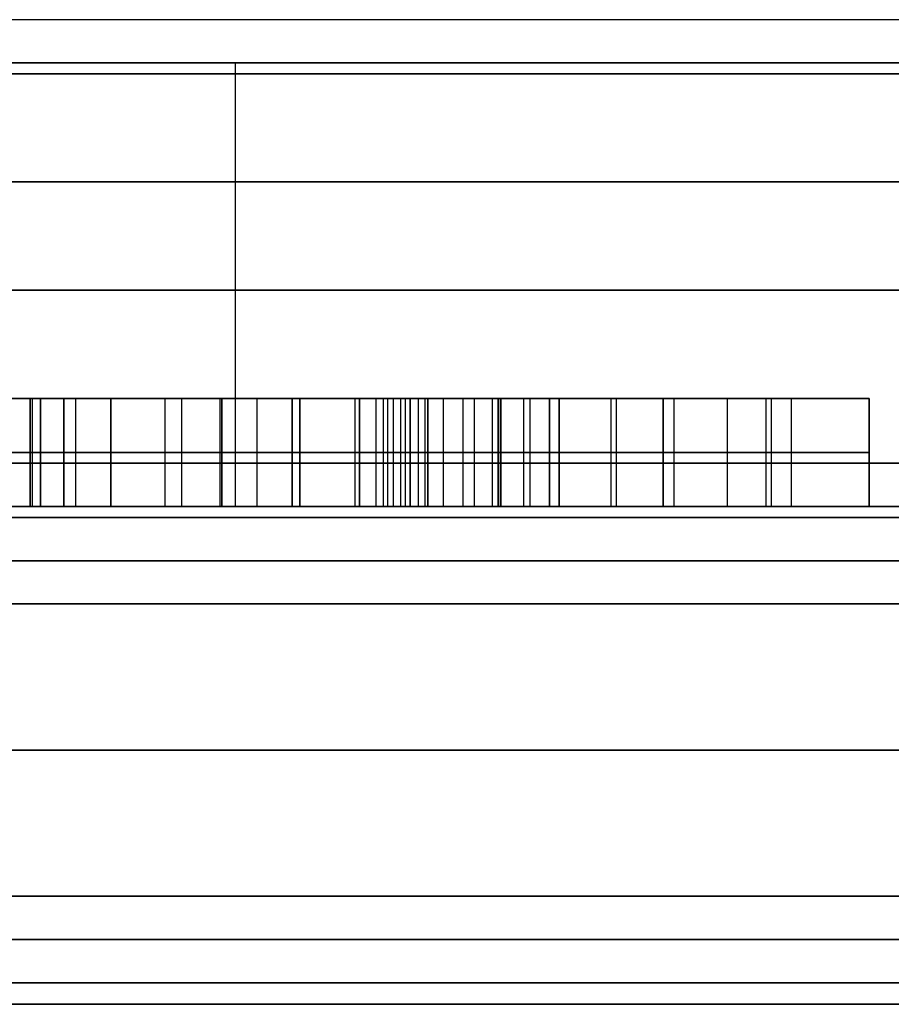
# Model space of a CAD drawing. Header units: centimetres. Extents: x -10 to 8.9, y -29.1 to -8.
# Tile 219 of 256: x -6.364 to -5.961, y -8.735 to -8.28. Entities that reach past the tile are written whole.
import ezdxf

# ---------------------------------------------------------------- set-up
doc = ezdxf.new("R2010")
doc.units = ezdxf.units.CM
doc.layers.add('Default', color=7, linetype='Continuous', true_color=0x000000)

msp = doc.modelspace()

# ---------------------------------------------------------------- linework, layer by layer
at = {"layer": 'Default'}
for p, q in [((-6.2647, -8.505, 2.72942), (-6.2647, -8.3, 2.72942)), ((-6.35957, -8.505, 5.6651), (-6.35957, -8.455, 5.6651)), ((-6.35482, -8.505, 1.38417), (-6.35482, -8.455, 1.38417)), ((-6.35482, -8.505, 1.26418), (-6.35482, -8.455, 1.26418)), ((-6.32223, -8.455, 1.30644), (-6.35482, -8.455, 1.30644)), ((-6.34396, -8.505, 5.5636), (-6.34396, -8.455, 5.5636)), ((-6.18391, -8.455, 5.5625), (-6.34396, -8.455, 5.5625)), ((-6.33853, -8.505, 1.39495), (-6.33853, -8.455, 1.39495)), ((-6.33853, -8.505, 1.2125), (-6.33853, -8.455, 1.2125)), ((-6.32223, -8.505, 1.30373), (-6.32223, -8.455, 1.30373)), ((-6.2972, -8.505, 5.64269), (-6.2972, -8.455, 5.64269)), ((-6.28939, -8.505, 5.58601), (-6.28939, -8.455, 5.58601)), ((-6.28939, -8.505, 5.5412), (-6.28939, -8.455, 5.5412)), ((-6.27174, -8.505, 5.6875), (-6.27174, -8.455, 5.6875)), ((-6.27174, -8.455, 5.5412), (-6.27174, -8.455, 5.58601)), ((-6.27174, -8.455, 5.64269), (-6.27174, -8.455, 5.6875)), ((-6.27098, -8.505, 1.30373), (-6.27098, -8.455, 1.30373)), ((-6.23839, -8.455, 1.30373), (-6.27098, -8.455, 1.30373)), ((-6.27098, -8.505, 1.44451), (-6.27098, -8.455, 1.44451)), ((-6.23839, -8.455, 1.44451), (-6.27098, -8.455, 1.44451)), ((-6.25468, -8.505, 1.39495), (-6.25468, -8.455, 1.39495)), ((-6.25468, -8.505, 1.2125), (-6.25468, -8.455, 1.2125)), ((-6.25468, -8.455, 1.2125), (-6.25468, -8.455, 1.39495)), ((-6.25468, -8.505, 1.4625), (-6.25468, -8.455, 1.4625)), ((-6.25468, -8.505, 1.42652), (-6.25468, -8.455, 1.42652)), ((-6.25468, -8.455, 1.42652), (-6.25468, -8.455, 1.4625)), ((-6.23839, -8.505, 1.30373), (-6.23839, -8.455, 1.30373)), ((-6.23839, -8.505, 1.44451), (-6.23839, -8.455, 1.44451)), ((-6.23483, -8.505, 5.61435), (-6.23483, -8.455, 5.61435)), ((-6.23483, -8.505, 5.48935), (-6.23483, -8.455, 5.48935)), ((-6.20937, -8.505, 5.4375), (-6.20937, -8.455, 5.4375)), ((-6.20733, -8.505, 1.44858), (-6.20733, -8.455, 1.44858)), ((-6.20733, -8.505, 1.38086), (-6.20733, -8.455, 1.38086)), ((-6.19155, -8.505, 1.39495), (-6.19155, -8.455, 1.39495)), ((-6.19155, -8.505, 1.36678), (-6.19155, -8.455, 1.36678)), ((-6.18391, -8.505, 5.5625), (-6.18391, -8.455, 5.5625)), ((-6.17576, -8.505, 1.39835), (-6.17576, -8.455, 1.39835)), ((-6.17576, -8.505, 1.28964), (-6.17576, -8.455, 1.28964)), ((-6.14318, -8.455, 1.33869), (-6.17576, -8.455, 1.33869)), ((-6.16337, -8.455, 1.2125), (-6.16337, -8.455, 1.45956)), ((-6.15947, -8.505, 1.2125), (-6.15947, -8.455, 1.2125)), ((-6.14318, -8.505, 1.28964), (-6.14318, -8.455, 1.28964)), ((-6.14309, -8.505, 1.40259), (-6.14309, -8.455, 1.40259)), ((-6.14199, -8.505, 5.50861), (-6.14199, -8.455, 5.50861)), ((-6.1313, -8.505, 1.39495), (-6.1313, -8.455, 1.39495)), ((-6.1313, -8.505, 1.36678), (-6.1313, -8.455, 1.36678)), ((-6.1285, -8.505, 5.52762), (-6.1285, -8.455, 5.52762)), ((-6.1285, -8.505, 5.4896), (-6.1285, -8.455, 5.4896)), ((-6.11942, -8.505, 1.38086), (-6.11942, -8.455, 1.38086)), ((-6.115, -8.505, 5.60332), (-6.115, -8.455, 5.60332)), ((-6.115, -8.505, 5.46355), (-6.115, -8.455, 5.46355)), ((-6.06697, -8.455, 5.55826), (-6.115, -8.455, 5.55826)), ((-6.09099, -8.505, 5.4375), (-6.09099, -8.455, 5.4375)), ((-6.08853, -8.505, 5.67901), (-6.08853, -8.455, 5.67901)), ((-6.06697, -8.505, 5.46355), (-6.06697, -8.455, 5.46355)), ((-6.06697, -8.505, 5.57845), (-6.06697, -8.455, 5.57845)), ((-6.05687, -8.455, 5.4896), (-6.05687, -8.455, 5.52762)), ((-6.05687, -8.455, 5.612), (-6.05687, -8.455, 5.67062)), ((-6.03727, -8.505, 5.52762), (-6.03727, -8.455, 5.52762)), ((-6.03727, -8.505, 5.57845), (-6.03727, -8.455, 5.57845)), ((-5.98761, -8.455, 5.55826), (-6.02547, -8.455, 5.55826)), ((-6.01937, -8.505, 5.4896), (-6.01937, -8.455, 5.4896)), ((-6.0169, -8.505, 5.60578), (-6.0169, -8.455, 5.60578)), ((-5.97176, -8.505, 5.51107), (-5.97176, -8.455, 5.51107)), ((-6.35957, -8.48, 5.6875), (-6.18391, -8.48, 5.6875)), ((-6.35957, -8.48, 5.64269), (-6.35957, -8.48, 5.6875)), ((-6.23483, -8.48, 5.64269), (-6.35957, -8.48, 5.64269)), ((-6.35482, -8.48, 1.39495), (-6.32223, -8.48, 1.39495)), ((-6.35482, -8.48, 1.3734), (-6.35482, -8.48, 1.39495)), ((-6.35482, -8.48, 1.2125), (-6.35482, -8.48, 1.31586)), ((-6.32223, -8.48, 1.2125), (-6.35482, -8.48, 1.2125)), ((-6.34396, -8.48, 5.58601), (-6.23483, -8.48, 5.58601)), ((-6.34396, -8.48, 5.5412), (-6.34396, -8.48, 5.58601)), ((-6.23483, -8.48, 5.5412), (-6.34396, -8.48, 5.5412)), ((-6.32223, -8.48, 1.39495), (-6.32223, -8.48, 1.2125)), ((-6.27098, -8.48, 1.39495), (-6.23839, -8.48, 1.39495)), ((-6.27098, -8.48, 1.2125), (-6.27098, -8.48, 1.39495)), ((-6.23839, -8.48, 1.2125), (-6.27098, -8.48, 1.2125)), ((-6.27098, -8.48, 1.4625), (-6.23839, -8.48, 1.4625)), ((-6.27098, -8.48, 1.42652), (-6.27098, -8.48, 1.4625)), ((-6.23839, -8.48, 1.42652), (-6.27098, -8.48, 1.42652)), ((-6.23839, -8.48, 1.39495), (-6.23839, -8.48, 1.2125)), ((-6.23839, -8.48, 1.4625), (-6.23839, -8.48, 1.42652)), ((-6.23483, -8.48, 5.58601), (-6.23483, -8.48, 5.64269)), ((-6.23483, -8.48, 5.4375), (-6.23483, -8.48, 5.5412)), ((-6.18391, -8.48, 5.4375), (-6.23483, -8.48, 5.4375)), ((-6.20733, -8.48, 1.4345), (-6.20733, -8.48, 1.46267)), ((-6.20733, -8.48, 1.39495), (-6.17576, -8.48, 1.39495)), ((-6.20733, -8.48, 1.36678), (-6.20733, -8.48, 1.39495)), ((-6.17576, -8.48, 1.36678), (-6.20733, -8.48, 1.36678)), ((-6.18391, -8.48, 5.6875), (-6.18391, -8.48, 5.4375)), ((-6.17576, -8.48, 1.39495), (-6.17576, -8.48, 1.40174)), ((-6.17576, -8.48, 1.2125), (-6.17576, -8.48, 1.36678)), ((-6.14318, -8.48, 1.2125), (-6.17576, -8.48, 1.2125)), ((-6.14318, -8.48, 1.39495), (-6.11942, -8.48, 1.39495)), ((-6.14301, -8.48, 1.41023), (-6.14318, -8.48, 1.39495)), ((-6.14318, -8.48, 1.36678), (-6.14318, -8.48, 1.2125)), ((-6.11942, -8.48, 1.36678), (-6.14318, -8.48, 1.36678)), ((-6.14199, -8.48, 5.52762), (-6.115, -8.48, 5.52762)), ((-6.14199, -8.48, 5.4896), (-6.14199, -8.48, 5.52762)), ((-6.115, -8.48, 5.4896), (-6.14199, -8.48, 5.4896)), ((-6.11942, -8.48, 1.39495), (-6.11942, -8.48, 1.36678)), ((-6.115, -8.48, 5.67901), (-6.06205, -8.48, 5.67901)), ((-6.115, -8.48, 5.52762), (-6.115, -8.48, 5.67901)), ((-6.115, -8.48, 5.4375), (-6.115, -8.48, 5.4896)), ((-6.06697, -8.48, 5.4375), (-6.115, -8.48, 5.4375)), ((-6.06697, -8.48, 5.4896), (-6.06697, -8.48, 5.4375)), ((-5.97176, -8.48, 5.4896), (-6.06697, -8.48, 5.4896)), ((-6.06697, -8.48, 5.62929), (-6.06697, -8.48, 5.52762)), ((-6.06697, -8.48, 5.52762), (-6.00757, -8.48, 5.52762)), ((-6.00757, -8.48, 5.52762), (-6.06697, -8.48, 5.62929)), ((-6.06205, -8.48, 5.67901), (-5.97176, -8.48, 5.53254)), ((-5.97176, -8.48, 5.53254), (-5.97176, -8.48, 5.4896)), ((-6.03727, -8.505, 5.57845), (-6.06697, -8.505, 5.57845)), ((-6.03727, -8.505, 5.52762), (-6.03727, -8.505, 5.57845))]:
    msp.add_line(p, q, dxfattribs=at)
at = {"layer": 'Default', "extrusion": (0, 1, 0)}
for centre, radius, start, end in [((6.55, 3.45, -8.28), 0.755, 180, 270), ((6.55, 3.45, -8.3), 0.775, 90, 270), ((6.55, 3.45, -8.305), 1, 90, 270), ((6.55, 3.45, -8.355), 3.475, 180, 0), ((6.55, 3.45, -8.355), 3.475, 0, 180), ((6.55, 3.45, -8.405), 0.775, 90, 270), ((6.55, 3.45, -8.485), 3.225, 0, 180), ((6.55, 3.45, -8.485), 3.225, 180, 0), ((6.55, 3.45, -8.485), 1, 90, 270), ((6.55, 3.45, -8.505), 3.205, 180, 0), ((6.55, 3.45, -8.505), 3.205, 0, 180), ((6.55, 3.45, -8.505), 3.205, 180, 0), ((6.55, 3.45, -8.51), 0.775, 201.6, 0), ((6.55, 3.45, -8.51), 0.775, 0, 180), ((6.55, 3.45, -8.53), 0.755, 180, 0), ((6.55, 3.45, -8.53), 0.755, 0, 180), ((6.55, 3.45, -8.685), 3.475, 0, 180), ((6.55, 3.45, -8.685), 3.475, 180, 0), ((6.55, 3.45, -8.685), 0.65, 180, 0), ((6.55, 3.45, -8.685), 0.65, 0, 180), ((6.55, 3.45, -8.705), 3.455, 0, 180), ((6.55, 3.45, -8.705), 3.455, 180, 0), ((6.55, 3.45, -8.705), 0.68, 360, 180), ((6.55, 3.45, -8.705), 0.68, 180, 360), ((6.55, 3.45, -8.735), 0.65, 0, 180), ((6.55, 3.45, -8.735), 0.65, 180, 0)]:
    msp.add_arc(centre, radius, start, end, dxfattribs=at)
at = {"layer": 'Default', "extrusion": (0, -1, 0)}
for centre, radius, start, end in [((-6.55, 3.45, 8.505), 1.02, 270, 90), ((-6.55, 3.45, 8.505), 0.775, 270, 338.4), ((-6.55, 3.45, 8.53), 0.67, 180, 0), ((-6.55, 3.45, 8.53), 0.67, 0, 180), ((-6.55, 3.45, 8.55), 0.65, 180, 0), ((-6.55, 3.45, 8.55), 0.65, 0, 180), ((-6.55, 3.45, 8.6175), 0.65, 180, 0), ((-6.55, 3.45, 8.6175), 0.65, 0, 180), ((-6.55, 3.45, 8.705), 0.67, 0, 180), ((-6.55, 3.45, 8.705), 0.67, 180, 0), ((-6.55, 3.45, 8.705), 0.67, 180, 360), ((-6.55, 3.45, 8.705), 0.87998, 270, 90)]:
    msp.add_arc(centre, radius, start, end, dxfattribs=at)
at = {"layer": 'Default'}
for points, degree in [([(-6.35482, -8.455, 1.3734), (-6.3723, -8.455, 1.39139), (-6.38995, -8.455, 1.40038), (-6.40794, -8.455, 1.40038)], 3), ([(-6.36926, -8.455, 1.35726), (-6.36811, -8.455, 1.35597), (-6.36595, -8.455, 1.3533), (-6.36314, -8.455, 1.34908), (-6.36074, -8.455, 1.34462), (-6.35871, -8.455, 1.33982), (-6.35706, -8.455, 1.33461), (-6.35581, -8.455, 1.32896), (-6.35501, -8.455, 1.32277), (-6.35482, -8.455, 1.31823), (-6.35482, -8.455, 1.31586)], 3), ([(-6.35957, -8.455, 5.6875), (-6.35957, -8.48, 5.6875), (-6.35957, -8.505, 5.6875)], 2), ([(-6.18391, -8.455, 5.6875), (-6.27174, -8.455, 5.6875), (-6.35957, -8.455, 5.6875)], 2), ([(-6.35957, -8.455, 5.64269), (-6.35957, -8.48, 5.64269), (-6.35957, -8.505, 5.64269)], 2), ([(-6.35957, -8.455, 5.6875), (-6.35957, -8.455, 5.6651), (-6.35957, -8.455, 5.64269)], 2), ([(-6.35957, -8.455, 5.64269), (-6.2972, -8.455, 5.64269), (-6.23483, -8.455, 5.64269)], 2), ([(-6.35842, -8.505, 1.33876), (-6.35842, -8.48, 1.33876), (-6.35842, -8.455, 1.33876)], 2), ([(-6.35482, -8.455, 1.39495), (-6.35482, -8.48, 1.39495), (-6.35482, -8.505, 1.39495)], 2), ([(-6.32223, -8.455, 1.39495), (-6.33853, -8.455, 1.39495), (-6.35482, -8.455, 1.39495)], 2), ([(-6.35482, -8.455, 1.3734), (-6.35482, -8.48, 1.3734), (-6.35482, -8.505, 1.3734)], 2), ([(-6.35482, -8.455, 1.39495), (-6.35482, -8.455, 1.38417), (-6.35482, -8.455, 1.3734)], 2), ([(-6.35482, -8.455, 1.31586), (-6.35482, -8.48, 1.31586), (-6.35482, -8.505, 1.31586)], 2), ([(-6.35482, -8.455, 1.2125), (-6.35482, -8.48, 1.2125), (-6.35482, -8.505, 1.2125)], 2), ([(-6.35482, -8.455, 1.31586), (-6.35482, -8.455, 1.26418), (-6.35482, -8.455, 1.2125)], 2), ([(-6.35482, -8.455, 1.2125), (-6.33853, -8.455, 1.2125), (-6.32223, -8.455, 1.2125)], 2), ([(-6.34396, -8.455, 5.58601), (-6.34396, -8.48, 5.58601), (-6.34396, -8.505, 5.58601)], 2), ([(-6.23483, -8.455, 5.58601), (-6.28939, -8.455, 5.58601), (-6.34396, -8.455, 5.58601)], 2), ([(-6.34396, -8.455, 5.5412), (-6.34396, -8.48, 5.5412), (-6.34396, -8.505, 5.5412)], 2), ([(-6.34396, -8.455, 5.58601), (-6.34396, -8.455, 5.5636), (-6.34396, -8.455, 5.5412)], 2), ([(-6.34396, -8.455, 5.5412), (-6.28939, -8.455, 5.5412), (-6.23483, -8.455, 5.5412)], 2), ([(-6.32223, -8.455, 1.39495), (-6.32223, -8.48, 1.39495), (-6.32223, -8.505, 1.39495)], 2), ([(-6.32223, -8.455, 1.2125), (-6.32223, -8.455, 1.30373), (-6.32223, -8.455, 1.39495)], 2), ([(-6.32223, -8.505, 1.2125), (-6.32223, -8.48, 1.2125), (-6.32223, -8.455, 1.2125)], 2), ([(-6.27098, -8.455, 1.39495), (-6.27098, -8.48, 1.39495), (-6.27098, -8.505, 1.39495)], 2), ([(-6.23839, -8.455, 1.39495), (-6.25468, -8.455, 1.39495), (-6.27098, -8.455, 1.39495)], 2), ([(-6.27098, -8.455, 1.2125), (-6.27098, -8.48, 1.2125), (-6.27098, -8.505, 1.2125)], 2), ([(-6.27098, -8.455, 1.39495), (-6.27098, -8.455, 1.30373), (-6.27098, -8.455, 1.2125)], 2), ([(-6.27098, -8.455, 1.2125), (-6.25468, -8.455, 1.2125), (-6.23839, -8.455, 1.2125)], 2), ([(-6.27098, -8.455, 1.4625), (-6.27098, -8.48, 1.4625), (-6.27098, -8.505, 1.4625)], 2), ([(-6.23839, -8.455, 1.4625), (-6.25468, -8.455, 1.4625), (-6.27098, -8.455, 1.4625)], 2), ([(-6.27098, -8.455, 1.42652), (-6.27098, -8.48, 1.42652), (-6.27098, -8.505, 1.42652)], 2), ([(-6.27098, -8.455, 1.4625), (-6.27098, -8.455, 1.44451), (-6.27098, -8.455, 1.42652)], 2), ([(-6.27098, -8.455, 1.42652), (-6.25468, -8.455, 1.42652), (-6.23839, -8.455, 1.42652)], 2), ([(-6.23839, -8.455, 1.39495), (-6.23839, -8.48, 1.39495), (-6.23839, -8.505, 1.39495)], 2), ([(-6.23839, -8.455, 1.2125), (-6.23839, -8.455, 1.30373), (-6.23839, -8.455, 1.39495)], 2), ([(-6.23839, -8.505, 1.2125), (-6.23839, -8.48, 1.2125), (-6.23839, -8.455, 1.2125)], 2), ([(-6.23839, -8.455, 1.4625), (-6.23839, -8.48, 1.4625), (-6.23839, -8.505, 1.4625)], 2), ([(-6.23839, -8.455, 1.42652), (-6.23839, -8.455, 1.44451), (-6.23839, -8.455, 1.4625)], 2), ([(-6.23839, -8.505, 1.42652), (-6.23839, -8.48, 1.42652), (-6.23839, -8.455, 1.42652)], 2), ([(-6.23483, -8.455, 5.64269), (-6.23483, -8.48, 5.64269), (-6.23483, -8.505, 5.64269)], 2), ([(-6.23483, -8.455, 5.58601), (-6.23483, -8.48, 5.58601), (-6.23483, -8.505, 5.58601)], 2), ([(-6.23483, -8.455, 5.64269), (-6.23483, -8.455, 5.61435), (-6.23483, -8.455, 5.58601)], 2), ([(-6.23483, -8.455, 5.5412), (-6.23483, -8.48, 5.5412), (-6.23483, -8.505, 5.5412)], 2), ([(-6.23483, -8.455, 5.4375), (-6.23483, -8.48, 5.4375), (-6.23483, -8.505, 5.4375)], 2), ([(-6.23483, -8.455, 5.5412), (-6.23483, -8.455, 5.48935), (-6.23483, -8.455, 5.4375)], 2), ([(-6.23483, -8.455, 5.4375), (-6.20937, -8.455, 5.4375), (-6.18391, -8.455, 5.4375)], 2), ([(-6.20733, -8.455, 1.46267), (-6.20733, -8.48, 1.46267), (-6.20733, -8.505, 1.46267)], 2), ([(-6.18832, -8.455, 1.46488), (-6.19274, -8.455, 1.46488), (-6.19919, -8.455, 1.46403), (-6.20733, -8.455, 1.46267)], 3), ([(-6.20733, -8.455, 1.4345), (-6.20733, -8.48, 1.4345), (-6.20733, -8.505, 1.4345)], 2), ([(-6.20733, -8.455, 1.46267), (-6.20733, -8.455, 1.44858), (-6.20733, -8.455, 1.4345)], 2), ([(-6.20733, -8.455, 1.39495), (-6.20733, -8.48, 1.39495), (-6.20733, -8.505, 1.39495)], 2), ([(-6.17576, -8.455, 1.39495), (-6.19155, -8.455, 1.39495), (-6.20733, -8.455, 1.39495)], 2), ([(-6.20733, -8.455, 1.36678), (-6.20733, -8.48, 1.36678), (-6.20733, -8.505, 1.36678)], 2), ([(-6.20733, -8.455, 1.39495), (-6.20733, -8.455, 1.38086), (-6.20733, -8.455, 1.36678)], 2), ([(-6.20733, -8.455, 1.36678), (-6.19155, -8.455, 1.36678), (-6.17576, -8.455, 1.36678)], 2), ([(-6.20733, -8.455, 1.4345), (-6.20627, -8.455, 1.43475), (-6.20423, -8.455, 1.43523), (-6.20143, -8.455, 1.43584), (-6.19886, -8.455, 1.43631), (-6.19652, -8.455, 1.43662), (-6.1951, -8.455, 1.4367), (-6.19443, -8.455, 1.4367)], 3), ([(-6.19969, -8.505, 1.43615), (-6.19969, -8.48, 1.43615), (-6.19969, -8.455, 1.43615)], 2), ([(-6.1962, -8.505, 1.46431), (-6.1962, -8.48, 1.46431), (-6.1962, -8.455, 1.46431)], 2), ([(-6.19443, -8.455, 1.4367), (-6.19443, -8.48, 1.4367), (-6.19443, -8.505, 1.4367)], 2), ([(-6.19443, -8.455, 1.4367), (-6.19352, -8.455, 1.4367), (-6.19178, -8.455, 1.43661), (-6.18949, -8.455, 1.43624), (-6.18749, -8.455, 1.43568), (-6.18569, -8.455, 1.43493), (-6.18409, -8.455, 1.43401), (-6.18266, -8.455, 1.43292), (-6.18135, -8.455, 1.43164), (-6.18055, -8.455, 1.43063), (-6.18018, -8.455, 1.43008)], 3), ([(-6.18832, -8.455, 1.46488), (-6.18832, -8.48, 1.46488), (-6.18832, -8.505, 1.46488)], 2), ([(-6.15438, -8.455, 1.45283), (-6.16202, -8.455, 1.4608), (-6.17339, -8.455, 1.46488), (-6.18832, -8.455, 1.46488)], 3), ([(-6.186, -8.505, 1.43503), (-6.186, -8.48, 1.43503), (-6.186, -8.455, 1.43503)], 2), ([(-6.18391, -8.455, 5.6875), (-6.18391, -8.48, 5.6875), (-6.18391, -8.505, 5.6875)], 2), ([(-6.18391, -8.455, 5.4375), (-6.18391, -8.455, 5.5625), (-6.18391, -8.455, 5.6875)], 2), ([(-6.18391, -8.505, 5.4375), (-6.18391, -8.48, 5.4375), (-6.18391, -8.455, 5.4375)], 2), ([(-6.18018, -8.455, 1.43008), (-6.18018, -8.48, 1.43008), (-6.18018, -8.505, 1.43008)], 2), ([(-6.18018, -8.455, 1.43008), (-6.17989, -8.455, 1.42967), (-6.17938, -8.455, 1.42881), (-6.17874, -8.455, 1.4274), (-6.17822, -8.455, 1.42594), (-6.17779, -8.455, 1.42445), (-6.17743, -8.455, 1.42297), (-6.17711, -8.455, 1.42141), (-6.17682, -8.455, 1.4197), (-6.17655, -8.455, 1.41775), (-6.17632, -8.455, 1.41561), (-6.17612, -8.455, 1.41328), (-6.17597, -8.455, 1.41076), (-6.17585, -8.455, 1.40802), (-6.17578, -8.455, 1.40504), (-6.17576, -8.455, 1.40287), (-6.17576, -8.455, 1.40174)], 3), ([(-6.1769, -8.505, 1.42013), (-6.1769, -8.48, 1.42013), (-6.1769, -8.455, 1.42013)], 2), ([(-6.17576, -8.455, 1.40174), (-6.17576, -8.48, 1.40174), (-6.17576, -8.505, 1.40174)], 2), ([(-6.17576, -8.455, 1.39495), (-6.17576, -8.48, 1.39495), (-6.17576, -8.505, 1.39495)], 2), ([(-6.17576, -8.455, 1.40174), (-6.17576, -8.455, 1.39835), (-6.17576, -8.455, 1.39495)], 2), ([(-6.17576, -8.455, 1.36678), (-6.17576, -8.48, 1.36678), (-6.17576, -8.505, 1.36678)], 2), ([(-6.17576, -8.455, 1.2125), (-6.17576, -8.48, 1.2125), (-6.17576, -8.505, 1.2125)], 2), ([(-6.17576, -8.455, 1.36678), (-6.17576, -8.455, 1.28964), (-6.17576, -8.455, 1.2125)], 2), ([(-6.17576, -8.455, 1.2125), (-6.15947, -8.455, 1.2125), (-6.14318, -8.455, 1.2125)], 2), ([(-6.16854, -8.505, 1.46182), (-6.16854, -8.48, 1.46182), (-6.16854, -8.455, 1.46182)], 2), ([(-6.15438, -8.455, 1.45283), (-6.15438, -8.48, 1.45283), (-6.15438, -8.505, 1.45283)], 2), ([(-6.14301, -8.455, 1.41023), (-6.14278, -8.455, 1.43059), (-6.14674, -8.455, 1.44485), (-6.15438, -8.455, 1.45283)], 3), ([(-6.1458, -8.505, 1.43637), (-6.1458, -8.48, 1.43637), (-6.1458, -8.455, 1.43637)], 2), ([(-6.14318, -8.455, 1.39495), (-6.14318, -8.48, 1.39495), (-6.14318, -8.505, 1.39495)], 2), ([(-6.11942, -8.455, 1.39495), (-6.1313, -8.455, 1.39495), (-6.14318, -8.455, 1.39495)], 2), ([(-6.14318, -8.455, 1.39495), (-6.14309, -8.455, 1.40259), (-6.14301, -8.455, 1.41023)], 2), ([(-6.14318, -8.455, 1.2125), (-6.14318, -8.48, 1.2125), (-6.14318, -8.505, 1.2125)], 2), ([(-6.14318, -8.455, 1.36678), (-6.14318, -8.48, 1.36678), (-6.14318, -8.505, 1.36678)], 2), ([(-6.14318, -8.455, 1.2125), (-6.14318, -8.455, 1.28964), (-6.14318, -8.455, 1.36678)], 2), ([(-6.14318, -8.455, 1.36678), (-6.1313, -8.455, 1.36678), (-6.11942, -8.455, 1.36678)], 2), ([(-6.14301, -8.455, 1.41023), (-6.14301, -8.48, 1.41023), (-6.14301, -8.505, 1.41023)], 2), ([(-6.14199, -8.455, 5.52762), (-6.14199, -8.48, 5.52762), (-6.14199, -8.505, 5.52762)], 2), ([(-6.115, -8.455, 5.52762), (-6.1285, -8.455, 5.52762), (-6.14199, -8.455, 5.52762)], 2), ([(-6.14199, -8.455, 5.4896), (-6.14199, -8.48, 5.4896), (-6.14199, -8.505, 5.4896)], 2), ([(-6.14199, -8.455, 5.52762), (-6.14199, -8.455, 5.50861), (-6.14199, -8.455, 5.4896)], 2), ([(-6.14199, -8.455, 5.4896), (-6.1285, -8.455, 5.4896), (-6.115, -8.455, 5.4896)], 2), ([(-6.11942, -8.455, 1.39495), (-6.11942, -8.48, 1.39495), (-6.11942, -8.505, 1.39495)], 2), ([(-6.11942, -8.455, 1.36678), (-6.11942, -8.455, 1.38086), (-6.11942, -8.455, 1.39495)], 2), ([(-6.11942, -8.505, 1.36678), (-6.11942, -8.48, 1.36678), (-6.11942, -8.455, 1.36678)], 2), ([(-6.115, -8.455, 5.67901), (-6.115, -8.48, 5.67901), (-6.115, -8.505, 5.67901)], 2), ([(-6.06205, -8.455, 5.67901), (-6.08853, -8.455, 5.67901), (-6.115, -8.455, 5.67901)], 2), ([(-6.115, -8.455, 5.52762), (-6.115, -8.48, 5.52762), (-6.115, -8.505, 5.52762)], 2), ([(-6.115, -8.455, 5.67901), (-6.115, -8.455, 5.60332), (-6.115, -8.455, 5.52762)], 2), ([(-6.115, -8.455, 5.4896), (-6.115, -8.48, 5.4896), (-6.115, -8.505, 5.4896)], 2), ([(-6.115, -8.455, 5.4375), (-6.115, -8.48, 5.4375), (-6.115, -8.505, 5.4375)], 2), ([(-6.115, -8.455, 5.4896), (-6.115, -8.455, 5.46355), (-6.115, -8.455, 5.4375)], 2), ([(-6.115, -8.455, 5.4375), (-6.09099, -8.455, 5.4375), (-6.06697, -8.455, 5.4375)], 2), ([(-6.06697, -8.455, 5.4375), (-6.06697, -8.48, 5.4375), (-6.06697, -8.505, 5.4375)], 2), ([(-6.06697, -8.455, 5.4896), (-6.06697, -8.48, 5.4896), (-6.06697, -8.505, 5.4896)], 2), ([(-6.06697, -8.455, 5.4375), (-6.06697, -8.455, 5.46355), (-6.06697, -8.455, 5.4896)], 2), ([(-6.06697, -8.455, 5.4896), (-6.01937, -8.455, 5.4896), (-5.97176, -8.455, 5.4896)], 2), ([(-6.06697, -8.455, 5.62929), (-6.06697, -8.455, 5.57845), (-6.06697, -8.455, 5.52762)], 2), ([(-6.06697, -8.455, 5.52762), (-6.03727, -8.455, 5.52762), (-6.00757, -8.455, 5.52762)], 2), ([(-6.06697, -8.455, 5.62929), (-6.06697, -8.48, 5.62929), (-6.06697, -8.505, 5.62929)], 2), ([(-6.06697, -8.505, 5.52762), (-6.06697, -8.48, 5.52762), (-6.06697, -8.455, 5.52762)], 2), ([(-6.00757, -8.455, 5.52762), (-6.03727, -8.455, 5.57845), (-6.06697, -8.455, 5.62929)], 2), ([(-6.06205, -8.455, 5.67901), (-6.06205, -8.48, 5.67901), (-6.06205, -8.505, 5.67901)], 2), ([(-5.97176, -8.455, 5.53254), (-6.0169, -8.455, 5.60578), (-6.06205, -8.455, 5.67901)], 2), ([(-6.00757, -8.505, 5.52762), (-6.00757, -8.48, 5.52762), (-6.00757, -8.455, 5.52762)], 2), ([(-5.97176, -8.455, 5.53254), (-5.97176, -8.48, 5.53254), (-5.97176, -8.505, 5.53254)], 2), ([(-5.97176, -8.455, 5.4896), (-5.97176, -8.455, 5.51107), (-5.97176, -8.455, 5.53254)], 2), ([(-5.97176, -8.505, 5.4896), (-5.97176, -8.48, 5.4896), (-5.97176, -8.455, 5.4896)], 2), ([(-6.40794, -8.48, 1.40038), (-6.38995, -8.48, 1.40038), (-6.3723, -8.48, 1.39139), (-6.35482, -8.48, 1.3734)], 3), ([(-6.35482, -8.48, 1.31586), (-6.35482, -8.48, 1.33249), (-6.35957, -8.48, 1.34641), (-6.36926, -8.48, 1.35726)], 3), ([(-6.20733, -8.48, 1.46267), (-6.19919, -8.48, 1.46403), (-6.19274, -8.48, 1.46488), (-6.18832, -8.48, 1.46488)], 3), ([(-6.19443, -8.48, 1.4367), (-6.19749, -8.48, 1.4367), (-6.20173, -8.48, 1.43585), (-6.20733, -8.48, 1.4345)], 3), ([(-6.18018, -8.48, 1.43008), (-6.18323, -8.48, 1.4345), (-6.18798, -8.48, 1.4367), (-6.19443, -8.48, 1.4367)], 3), ([(-6.18832, -8.48, 1.46488), (-6.17339, -8.48, 1.46488), (-6.16202, -8.48, 1.4608), (-6.15438, -8.48, 1.45283)], 3), ([(-6.17576, -8.48, 1.40174), (-6.17576, -8.48, 1.41617), (-6.17712, -8.48, 1.42567), (-6.18018, -8.48, 1.43008)], 3), ([(-6.15438, -8.48, 1.45283), (-6.14674, -8.48, 1.44485), (-6.14278, -8.48, 1.43059), (-6.14301, -8.48, 1.41023)], 3), ([(-6.35482, -8.505, 1.3734), (-6.3723, -8.505, 1.39139), (-6.38995, -8.505, 1.40038), (-6.40794, -8.505, 1.40038)], 3), ([(-6.36926, -8.505, 1.35726), (-6.35957, -8.505, 1.34641), (-6.35482, -8.505, 1.33249), (-6.35482, -8.505, 1.31586)], 3), ([(-6.35957, -8.505, 5.64269), (-6.2972, -8.505, 5.64269), (-6.23483, -8.505, 5.64269)], 2), ([(-6.35957, -8.505, 5.6875), (-6.35957, -8.505, 5.6651), (-6.35957, -8.505, 5.64269)], 2), ([(-6.18391, -8.505, 5.6875), (-6.27174, -8.505, 5.6875), (-6.35957, -8.505, 5.6875)], 2), ([(-6.35482, -8.505, 1.2125), (-6.33853, -8.505, 1.2125), (-6.32223, -8.505, 1.2125)], 2), ([(-6.35482, -8.505, 1.31586), (-6.35482, -8.505, 1.26418), (-6.35482, -8.505, 1.2125)], 2), ([(-6.35482, -8.505, 1.39495), (-6.35482, -8.505, 1.38417), (-6.35482, -8.505, 1.3734)], 2), ([(-6.32223, -8.505, 1.39495), (-6.33853, -8.505, 1.39495), (-6.35482, -8.505, 1.39495)], 2), ([(-6.34396, -8.505, 5.5412), (-6.28939, -8.505, 5.5412), (-6.23483, -8.505, 5.5412)], 2), ([(-6.34396, -8.505, 5.58601), (-6.34396, -8.505, 5.5636), (-6.34396, -8.505, 5.5412)], 2), ([(-6.23483, -8.505, 5.58601), (-6.28939, -8.505, 5.58601), (-6.34396, -8.505, 5.58601)], 2), ([(-6.32223, -8.505, 1.2125), (-6.32223, -8.505, 1.30373), (-6.32223, -8.505, 1.39495)], 2), ([(-6.27098, -8.505, 1.2125), (-6.25468, -8.505, 1.2125), (-6.23839, -8.505, 1.2125)], 2), ([(-6.27098, -8.505, 1.39495), (-6.27098, -8.505, 1.30373), (-6.27098, -8.505, 1.2125)], 2), ([(-6.23839, -8.505, 1.39495), (-6.25468, -8.505, 1.39495), (-6.27098, -8.505, 1.39495)], 2), ([(-6.27098, -8.505, 1.42652), (-6.25468, -8.505, 1.42652), (-6.23839, -8.505, 1.42652)], 2), ([(-6.27098, -8.505, 1.4625), (-6.27098, -8.505, 1.44451), (-6.27098, -8.505, 1.42652)], 2), ([(-6.23839, -8.505, 1.4625), (-6.25468, -8.505, 1.4625), (-6.27098, -8.505, 1.4625)], 2), ([(-6.23839, -8.505, 1.2125), (-6.23839, -8.505, 1.30373), (-6.23839, -8.505, 1.39495)], 2), ([(-6.23839, -8.505, 1.42652), (-6.23839, -8.505, 1.44451), (-6.23839, -8.505, 1.4625)], 2), ([(-6.23483, -8.505, 5.4375), (-6.20937, -8.505, 5.4375), (-6.18391, -8.505, 5.4375)], 2), ([(-6.23483, -8.505, 5.5412), (-6.23483, -8.505, 5.48935), (-6.23483, -8.505, 5.4375)], 2), ([(-6.23483, -8.505, 5.64269), (-6.23483, -8.505, 5.61435), (-6.23483, -8.505, 5.58601)], 2), ([(-6.20733, -8.505, 1.36678), (-6.19155, -8.505, 1.36678), (-6.17576, -8.505, 1.36678)], 2), ([(-6.20733, -8.505, 1.39495), (-6.20733, -8.505, 1.38086), (-6.20733, -8.505, 1.36678)], 2), ([(-6.17576, -8.505, 1.39495), (-6.19155, -8.505, 1.39495), (-6.20733, -8.505, 1.39495)], 2), ([(-6.20733, -8.505, 1.46267), (-6.20733, -8.505, 1.44858), (-6.20733, -8.505, 1.4345)], 2), ([(-6.18832, -8.505, 1.46488), (-6.19274, -8.505, 1.46488), (-6.19919, -8.505, 1.46403), (-6.20733, -8.505, 1.46267)], 3), ([(-6.20733, -8.505, 1.4345), (-6.20173, -8.505, 1.43585), (-6.19749, -8.505, 1.4367), (-6.19443, -8.505, 1.4367)], 3), ([(-6.19443, -8.505, 1.4367), (-6.18798, -8.505, 1.4367), (-6.18323, -8.505, 1.4345), (-6.18018, -8.505, 1.43008)], 3), ([(-6.15438, -8.505, 1.45283), (-6.16202, -8.505, 1.4608), (-6.17339, -8.505, 1.46488), (-6.18832, -8.505, 1.46488)], 3), ([(-6.18391, -8.505, 5.4375), (-6.18391, -8.505, 5.5625), (-6.18391, -8.505, 5.6875)], 2), ([(-6.18018, -8.505, 1.43008), (-6.17712, -8.505, 1.42567), (-6.17576, -8.505, 1.41617), (-6.17576, -8.505, 1.40174)], 3), ([(-6.17576, -8.505, 1.2125), (-6.15947, -8.505, 1.2125), (-6.14318, -8.505, 1.2125)], 2), ([(-6.17576, -8.505, 1.36678), (-6.17576, -8.505, 1.28964), (-6.17576, -8.505, 1.2125)], 2), ([(-6.17576, -8.505, 1.40174), (-6.17576, -8.505, 1.39835), (-6.17576, -8.505, 1.39495)], 2), ([(-6.14301, -8.505, 1.41023), (-6.14278, -8.505, 1.43059), (-6.14674, -8.505, 1.44485), (-6.15438, -8.505, 1.45283)], 3), ([(-6.14318, -8.505, 1.36678), (-6.1313, -8.505, 1.36678), (-6.11942, -8.505, 1.36678)], 2), ([(-6.14318, -8.505, 1.2125), (-6.14318, -8.505, 1.28964), (-6.14318, -8.505, 1.36678)], 2), ([(-6.11942, -8.505, 1.39495), (-6.1313, -8.505, 1.39495), (-6.14318, -8.505, 1.39495)], 2), ([(-6.14318, -8.505, 1.39495), (-6.14309, -8.505, 1.40259), (-6.14301, -8.505, 1.41023)], 2), ([(-6.14199, -8.505, 5.4896), (-6.1285, -8.505, 5.4896), (-6.115, -8.505, 5.4896)], 2), ([(-6.14199, -8.505, 5.52762), (-6.14199, -8.505, 5.50861), (-6.14199, -8.505, 5.4896)], 2), ([(-6.115, -8.505, 5.52762), (-6.1285, -8.505, 5.52762), (-6.14199, -8.505, 5.52762)], 2), ([(-6.11942, -8.505, 1.36678), (-6.11942, -8.505, 1.38086), (-6.11942, -8.505, 1.39495)], 2), ([(-6.115, -8.505, 5.4375), (-6.09099, -8.505, 5.4375), (-6.06697, -8.505, 5.4375)], 2), ([(-6.115, -8.505, 5.4896), (-6.115, -8.505, 5.46355), (-6.115, -8.505, 5.4375)], 2), ([(-6.115, -8.505, 5.67901), (-6.115, -8.505, 5.60332), (-6.115, -8.505, 5.52762)], 2), ([(-6.06205, -8.505, 5.67901), (-6.08853, -8.505, 5.67901), (-6.115, -8.505, 5.67901)], 2), ([(-6.06697, -8.505, 5.4896), (-6.01937, -8.505, 5.4896), (-5.97176, -8.505, 5.4896)], 2), ([(-6.06697, -8.505, 5.4375), (-6.06697, -8.505, 5.46355), (-6.06697, -8.505, 5.4896)], 2), ([(-6.06697, -8.505, 5.62929), (-6.06697, -8.505, 5.57845), (-6.06697, -8.505, 5.52762)], 2), ([(-6.00757, -8.505, 5.52762), (-6.03727, -8.505, 5.52762), (-6.06697, -8.505, 5.52762)], 2), ([(-6.06697, -8.505, 5.62929), (-6.03727, -8.505, 5.57845), (-6.00757, -8.505, 5.52762)], 2), ([(-5.97176, -8.505, 5.53254), (-6.0169, -8.505, 5.60578), (-6.06205, -8.505, 5.67901)], 2), ([(-5.97176, -8.505, 5.4896), (-5.97176, -8.505, 5.51107), (-5.97176, -8.505, 5.53254)], 2), ([(-6.55, -8.725, 2.55), (-6.53747, -8.725, 2.55), (-6.51239, -8.72503, 2.55052), (-6.47478, -8.72502, 2.55289), (-6.4373, -8.72502, 2.55682), (-6.39997, -8.72502, 2.56233), (-6.36293, -8.72502, 2.56939), (-6.3262, -8.72502, 2.578), (-6.28986, -8.72502, 2.58814), (-6.25401, -8.72502, 2.59978), (-6.21866, -8.72502, 2.61293), (-6.1839, -8.72502, 2.62754), (-6.14977, -8.72502, 2.64359), (-6.11635, -8.72502, 2.66106), (-6.08371, -8.72502, 2.67991), (-6.05186, -8.72502, 2.70011), (-6.02089, -8.72502, 2.72163), (-5.99085, -8.72502, 2.74443), (-5.96179, -8.72502, 2.76847), (-5.93378, -8.72502, 2.79369), (-5.90683, -8.72502, 2.82007), (-5.88101, -8.72502, 2.84756), (-5.85637, -8.72502, 2.87611), (-5.83294, -8.72502, 2.90566), (-5.81079, -8.72502, 2.93615), (-5.78991, -8.72502, 2.96757), (-5.77038, -8.72502, 2.99982), (-5.7522, -8.72502, 3.03287), (-5.73544, -8.72502, 3.06665), (-5.7201, -8.72502, 3.10108), (-5.70622, -8.72502, 3.13615), (-5.69381, -8.72502, 3.17176), (-5.68291, -8.72502, 3.20786), (-5.67353, -8.72502, 3.24439), (-5.66569, -8.72502, 3.28126), (-5.6594, -8.72502, 3.31844), (-5.65467, -8.72502, 3.35586), (-5.65152, -8.72502, 3.39344), (-5.64993, -8.72502, 3.43112), (-5.64993, -8.72502, 3.46881), (-5.65151, -8.72502, 3.50649), (-5.65467, -8.72502, 3.54407), (-5.65939, -8.72502, 3.58149), (-5.66568, -8.72502, 3.61867), (-5.67351, -8.72502, 3.65554), (-5.68289, -8.72502, 3.69207), (-5.69379, -8.72502, 3.72817), (-5.70619, -8.72502, 3.76379), (-5.72008, -8.72502, 3.79885), (-5.7354, -8.72502, 3.83329), (-5.75217, -8.72502, 3.86707), (-5.77034, -8.72502, 3.90012), (-5.78987, -8.72502, 3.93237), (-5.81075, -8.72502, 3.96379), (-5.8329, -8.72502, 3.99428), (-5.85632, -8.72502, 4.02383), (-5.88097, -8.72502, 4.05238), (-5.90678, -8.72502, 4.07987), (-5.93373, -8.72502, 4.10626), (-5.96174, -8.72502, 4.13148), (-5.99079, -8.72502, 4.15552), (-6.02084, -8.72502, 4.17833), (-6.0518, -8.72502, 4.19985), (-6.08365, -8.72502, 4.22006), (-6.11629, -8.72502, 4.2389), (-6.14971, -8.72502, 4.25637), (-6.18383, -8.72502, 4.27243), (-6.2186, -8.72502, 4.28705), (-6.25395, -8.72502, 4.30019), (-6.2898, -8.72502, 4.31184), (-6.32613, -8.72502, 4.32198), (-6.36286, -8.72502, 4.3306), (-6.3999, -8.72502, 4.33766), (-6.43723, -8.72502, 4.34317), (-6.47472, -8.72502, 4.34711), (-6.51234, -8.72503, 4.34948), (-6.53745, -8.725, 4.35), (-6.55, -8.725, 4.35)], 3)]:
    msp.add_open_spline(points, degree=degree, dxfattribs=at)

doc.saveas('drawing.dxf')
